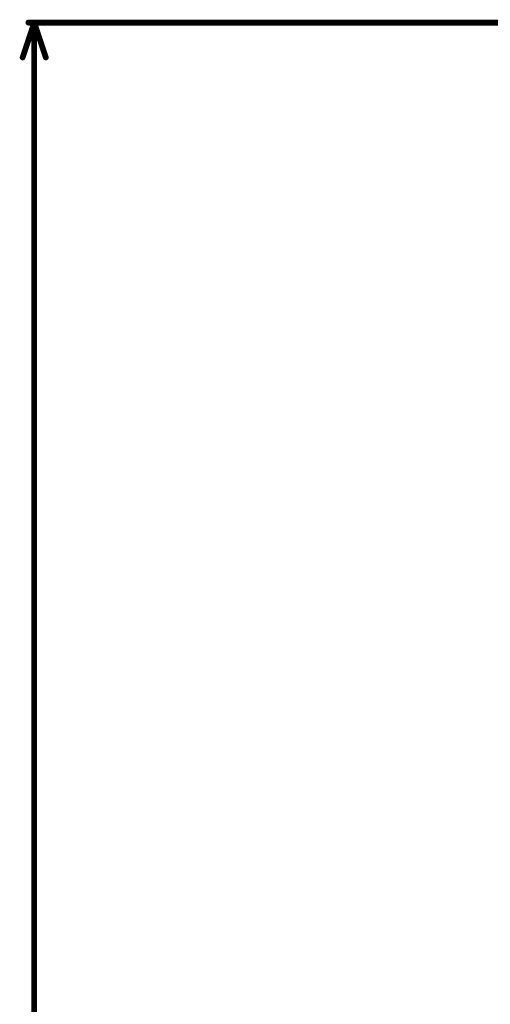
# Model space of a CAD drawing. Header units: inches. Extents: x -11.9 to 0, y -4.1 to 7.1.
# Tile 10 of 54: x -11.859 to -11.048, y 5.395 to 7.092. Entities that reach past the tile are written whole.
import ezdxf

# ---------------------------------------------------------------- set-up
doc = ezdxf.new("R2010")
doc.units = ezdxf.units.IN
doc.header["$MEASUREMENT"] = 0
doc.layers.add('Mechanical2', color=216, linetype='Continuous')

msp = doc.modelspace()

# ---------------------------------------------------------------- linework, layer by layer
at = {"layer": 'Mechanical2', "const_width": 0.01}
for points in [[(-11.8537, 7.0266), (-11.8337, 7.0866)], [(-11.8437, 7.0866), (-11.0138, 7.0866)], [(-11.8337, 7.0866), (-11.8137, 7.0266)], [(-11.8337, 3.7632), (-11.8337, 7.0866)]]:
    msp.add_lwpolyline(points, dxfattribs=at)
at = {"layer": 'Mechanical2', "const_width": 0.005}
for points in [[(-11.8462, 7.0866, 1), (-11.8412, 7.0866, 1)], [(-11.8362, 7.0866, 1), (-11.8312, 7.0866, 1)], [(-11.8362, 7.0866, 1), (-11.8312, 7.0866, 1)], [(-11.8362, 7.0866, 1), (-11.8312, 7.0866, 1)], [(-11.8562, 7.0266, 1), (-11.8512, 7.0266, 1)], [(-11.8162, 7.0266, 1), (-11.8112, 7.0266, 1)]]:
    msp.add_lwpolyline(points, format="xyb", close=True, dxfattribs=at)

doc.saveas('drawing.dxf')
